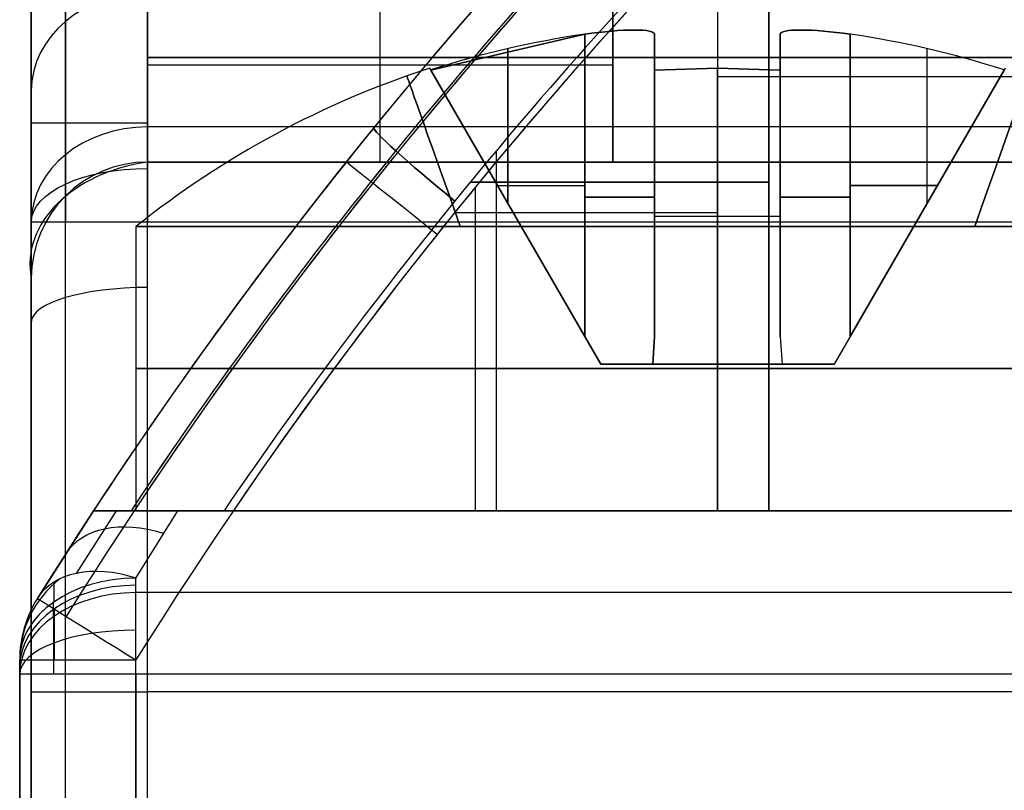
# Model space of a CAD drawing. Extents: x -20 to 20, y -20 to 37.2.
# Tile 5 of 10: x -11.6 to -7.3, y 26.8 to 30.1. Entities that reach past the tile are written whole.
import ezdxf

# ---------------------------------------------------------------- set-up
doc = ezdxf.new("R2010")
doc.units = 0
doc.layers.add('DEFAULT', color=7, linetype='CONTINUOUS')

msp = doc.modelspace()

# ---------------------------------------------------------------- linework, layer by layer
at = {"layer": 'DEFAULT'}
for p, q in [((-11.5, 32.5, -12.1), (-11.5, 29, -12.1)), ((-11, 29.5, -11.6), (-11, 32.5, -11.6)), ((-10, 29.5, -11.6), (-10, 32.5, -11.6)), ((-9, 32.5, -11.6), (-9, 29.5, -11.6)), ((-8.3297, 28, 33.9588), (-8.3297, 30.8274, 33.9588)), ((-8.3297, 30.8274, 39.4412), (-8.3297, 28, 39.4412)), ((-8.55, 30.5623, 22.45), (-8.55, 28, 22.45)), ((-11, 30.398, -9.3), (-11, 29.5, -9.3)), ((-9, 29.5, -7.3), (-9, 30.398, -7.3)), ((-9, 29.5, -11.3), (-9, 30.398, -11.3)), ((-11.5, 29, -6.5), (-11.5, 30.3357, -6.5)), ((-11, 30.3357, -7), (-11, 29.5, -7)), ((-10, 29.5, -7), (-10, 30.3357, -7)), ((-9, 29.5, -7), (-9, 30.3357, -7)), ((-9.12, 30.05, 19.97), (-9.7822, 29.8959, 19.97)), ((-9.7822, 29.8959, 19.43), (-9.12, 30.05, 19.43)), ((-9.12, 30.05, 36.97), (-9.7822, 29.8959, 36.97)), ((-9.12, 28.749, 19.43), (-9.12, 30.05, 19.43)), ((-9.12, 30.05, 19.97), (-9.12, 28.749, 19.97)), ((-9.12, 28.749, 36.43), (-9.12, 30.05, 36.43)), ((-9.12, 30.05, 36.97), (-9.12, 28.749, 36.97)), ((-8.82, 30.05, 19.13), (-8.82, 28.749, 19.13)), ((-8.82, 30.05, 19.13), (-8.82, 29.8959, 18.4678)), ((-8.82, 28.749, 20.27), (-8.82, 30.05, 20.27)), ((-8.82, 29.8959, 20.9322), (-8.82, 30.05, 20.27)), ((-8.82, 29.8959, 37.9322), (-8.82, 30.05, 37.27)), ((-8.82, 30.05, 36.13), (-8.82, 29.8959, 35.4678)), ((-8.82, 30.05, 37.27), (-8.82, 28.749, 37.27)), ((-8.28, 30.05, 20.27), (-8.28, 28.749, 20.27)), ((-8.28, 30.05, 20.27), (-8.28, 29.8959, 20.9322)), ((-8.28, 28.749, 19.13), (-8.28, 30.05, 19.13)), ((-8.28, 29.8959, 18.4678), (-8.28, 30.05, 19.13)), ((-8.28, 30.05, 37.27), (-8.28, 28.749, 37.27)), ((-8.28, 30.05, 37.27), (-8.28, 29.8959, 37.9322)), ((-8.28, 28.749, 36.13), (-8.28, 30.05, 36.13)), ((-8.28, 29.8959, 35.4678), (-8.28, 30.05, 36.13)), ((-7.98, 28.749, 19.97), (-7.98, 30.05, 19.97)), ((-7.98, 30.05, 19.43), (-7.98, 28.749, 19.43)), ((-7.98, 28.749, 36.97), (-7.98, 30.05, 36.97)), ((-7.98, 30.05, 36.43), (-7.98, 28.749, 36.43)), ((-9.4511, 29.9878, 19.43), (-9.4511, 29.3225, 19.43)), ((-9.4511, 29.3225, 19.97), (-9.4511, 29.9878, 19.97)), ((-9.4511, 29.9878, 36.43), (-9.4511, 29.3225, 36.43)), ((-9.4511, 29.3225, 36.97), (-9.4511, 29.9878, 36.97)), ((-8.82, 29.3225, 18.7989), (-8.82, 29.9878, 18.7989)), ((-8.82, 29.3225, 20.6011), (-8.82, 29.9878, 20.6011)), ((-8.28, 29.3225, 20.6011), (-8.28, 29.9878, 20.6011)), ((-8.28, 29.3225, 18.7989), (-8.28, 29.9878, 18.7989)), ((-8.28, 29.3225, 37.6011), (-8.28, 29.9878, 37.6011)), ((-8.28, 29.3225, 35.7989), (-8.28, 29.9878, 35.7989)), ((-7.6489, 29.3225, 19.97), (-7.6489, 29.9878, 19.97)), ((-7.6489, 29.3225, 19.43), (-7.6489, 29.9878, 19.43)), ((-7.6489, 29.3225, 36.97), (-7.6489, 29.9878, 36.97)), ((-7.6489, 29.3225, 36.43), (-7.6489, 29.9878, 36.43)), ((-11, 29.9178, -7), (-9, 29.9178, -7)), ((-9.0513, 28.63, 19.7), (-9.7868, 29.904, 19.7)), ((-9.7822, 29.8959, 19.43), (-9.12, 28.749, 19.43)), ((-9.7822, 29.8959, 19.97), (-9.7822, 29.8959, 19.43)), ((-9.12, 28.749, 19.97), (-9.7822, 29.8959, 19.97)), ((-9.7822, 29.8959, 36.97), (-9.7822, 29.8959, 36.43)), ((-9.7822, 29.8959, 36.43), (-9.12, 28.749, 36.43)), ((-9.12, 28.749, 36.97), (-9.7822, 29.8959, 36.97)), ((-8.82, 29.8959, 18.4678), (-8.55, 29.904, 18.4632)), ((-8.55, 29.904, 20.9368), (-8.82, 29.8959, 20.9322)), ((-8.55, 29.904, 37.9368), (-8.82, 29.8959, 37.9322)), ((-8.82, 29.8959, 35.4678), (-8.55, 29.904, 35.4632)), ((-8.82, 28.749, 19.13), (-8.82, 29.8959, 18.4678)), ((-8.82, 29.8959, 20.9322), (-8.82, 28.749, 20.27)), ((-8.82, 28.749, 37.27), (-8.82, 29.8959, 37.9322)), ((-8.82, 29.8959, 35.4678), (-8.82, 28.749, 36.13)), ((-8.55, 29.904, 18.4632), (-8.28, 29.8959, 18.4678)), ((-8.28, 29.8959, 20.9322), (-8.55, 29.904, 20.9368)), ((-8.55, 28.63, 20.2013), (-8.55, 29.904, 20.9368)), ((-8.28, 29.8959, 37.9322), (-8.55, 29.904, 37.9368)), ((-8.55, 29.904, 35.4632), (-8.28, 29.8959, 35.4678)), ((-8.55, 28.63, 37.2013), (-8.55, 29.904, 37.9368)), ((-8.55, 29.904, 35.4632), (-8.55, 28.63, 36.1987)), ((-8.28, 29.8959, 20.9322), (-8.28, 28.749, 20.27)), ((-8.28, 29.8959, 18.4678), (-8.28, 28.749, 19.13)), ((-8.28, 28.749, 37.27), (-8.28, 29.8959, 37.9322)), ((-8.28, 29.8959, 35.4678), (-8.28, 28.749, 36.13)), ((-7.3132, 29.904, 19.7), (-8.0487, 28.63, 19.7)), ((-7.3132, 29.904, 36.7), (-8.0487, 28.63, 36.7)), ((-7.3178, 29.8959, 19.97), (-7.98, 28.749, 19.97)), ((-7.98, 28.749, 19.43), (-7.3178, 29.8959, 19.43)), ((-7.3178, 29.8959, 36.97), (-7.98, 28.749, 36.97)), ((-7.98, 28.749, 36.43), (-7.3178, 29.8959, 36.43)), ((-7.3178, 29.8959, 19.43), (-7.3178, 29.8959, 19.97)), ((-7.3178, 29.8959, 36.43), (-7.3178, 29.8959, 36.97)), ((11, 29.6511, -4.512), (-11, 29.6511, -4.512)), ((-9.5005, 28, 39.5353), (-9.5005, 29.5489, 39.5353)), ((-9.5005, 28, 33.8647), (-9.5005, 29.5489, 33.8647)), ((-11, 29.5, -7), (-11, 29.5, -11.6)), ((-9, 29.5, -11.6), (-11, 29.5, -11.6)), ((-11, 29.5, -7), (-9, 29.5, -7)), ((-10.25, 29.5, -9.3), (-11, 29.5, -9.3)), ((-8.85, 29.5, -11.5951), (-8.85, 29.5, -10.5411)), ((-8.85, 29.5, -8.0589), (-8.85, 29.5, -7.0049)), ((-6.7, 29.5, -9.3), (-7.75, 29.5, -9.3)), ((-8.3297, 29.4137, 39.4412), (-9.6126, 29.4137, 39.5443)), ((-9.6126, 29.4137, 33.8557), (-8.3297, 29.4137, 33.9588)), ((-9.5906, 28, 22.45), (-9.5906, 29.3918, 22.45)), ((-9.4956, 29.3995, 19.43), (-9.12, 29.3995, 19.43)), ((-9.4956, 29.3995, 19.97), (-9.12, 29.3995, 19.97)), ((-9.4956, 29.3995, 36.43), (-9.12, 29.3995, 36.43)), ((-9.4956, 29.3995, 36.97), (-9.12, 29.3995, 36.97)), ((-8.82, 29.3995, 19.13), (-8.82, 29.3995, 18.7544)), ((-8.82, 29.3995, 20.6456), (-8.82, 29.3995, 20.27)), ((-8.28, 29.3995, 20.27), (-8.28, 29.3995, 20.6456)), ((-8.28, 29.3995, 18.7544), (-8.28, 29.3995, 19.13)), ((-8.28, 29.3995, 37.27), (-8.28, 29.3995, 37.6456)), ((-8.28, 29.3995, 35.7544), (-8.28, 29.3995, 36.13)), ((-7.6044, 29.3995, 19.97), (-7.98, 29.3995, 19.97)), ((-7.98, 29.3995, 19.43), (-7.6044, 29.3995, 19.43)), ((-7.6044, 29.3995, 36.97), (-7.98, 29.3995, 36.97)), ((-7.98, 29.3995, 36.43), (-7.6044, 29.3995, 36.43)), ((-8.55, 29.2811, 22.45), (-9.6807, 29.2811, 22.45)), ((-9.4198, 29.2683, 19.43), (-9.4198, 29.2683, 19.97)), ((-8.82, 29.267, 20.5691), (-8.28, 29.267, 20.5691)), ((-8.82, 29.267, 37.5691), (-8.28, 29.267, 37.5691)), ((-8.82, 29.267, 35.8309), (-8.28, 29.267, 35.8309)), ((-7.6802, 29.2683, 19.43), (-7.6802, 29.2683, 19.97)), ((-7.6802, 29.2683, 36.43), (-7.6802, 29.2683, 36.97)), ((-11.5, 29.2423, -4.8), (-11.5, 25.2, -4.8)), ((-11.05, 29.2225, 19.7), (-11.05, 28, 19.7)), ((-11.05, 29.2225, 36.7), (-11.05, 28, 36.7)), ((-11, 25.2, -4.3), (-11, 29.2423, -4.3)), ((-11, 29.2423, -4.3), (11, 29.2423, -4.3)), ((-8.55, 29.2225, 22.2), (-8.55, 28, 22.2)), ((-8.55, 28, 17.2), (-8.55, 29.2225, 17.2)), ((-8.55, 29.2225, 39.2), (-8.55, 28, 39.2)), ((-8.55, 28, 34.2), (-8.55, 29.2225, 34.2)), ((-11.5, 29, -12.1), (-11.5, 29, -6.5)), ((-11.5, 25.2, -11.2644), (-11.5, 29, -11.2644)), ((-11.5, 28.85, -16.6667), (-11.5, 28.85, -4.8)), ((-9.12, 28.749, 19.97), (-9.0513, 28.63, 19.978)), ((-9.12, 28.749, 19.43), (-9.0513, 28.63, 19.422)), ((-9.0513, 28.63, 36.978), (-9.12, 28.749, 36.97)), ((-8.828, 28.63, 19.1987), (-8.82, 28.749, 19.13)), ((-8.82, 28.749, 20.27), (-8.828, 28.63, 20.2013)), ((-8.82, 28.749, 37.27), (-8.828, 28.63, 37.2013)), ((-8.82, 28.749, 36.13), (-8.828, 28.63, 36.1987)), ((-8.28, 28.749, 20.27), (-8.272, 28.63, 20.2013)), ((-8.28, 28.749, 19.13), (-8.272, 28.63, 19.1987)), ((-8.28, 28.749, 37.27), (-8.272, 28.63, 37.2013)), ((-8.28, 28.749, 36.13), (-8.272, 28.63, 36.1987)), ((-7.98, 28.749, 19.43), (-8.0487, 28.63, 19.422)), ((-7.98, 28.749, 19.97), (-8.0487, 28.63, 19.978)), ((-7.98, 28.749, 36.43), (-8.0487, 28.63, 36.422)), ((-7.98, 28.749, 36.97), (-8.0487, 28.63, 36.978)), ((-9.0513, 28.63, 19.978), (-9.0513, 28.63, 19.422)), ((-8.272, 28.63, 20.2013), (-8.828, 28.63, 20.2013)), ((-8.272, 28.63, 37.2013), (-8.828, 28.63, 37.2013)), ((-8.828, 28.63, 36.1987), (-8.272, 28.63, 36.1987)), ((-8.0487, 28.63, 19.422), (-8.0487, 28.63, 19.978)), ((-8.0487, 28.63, 36.422), (-8.0487, 28.63, 36.978)), ((-11.2325, 28, 16.4368), (-11.4741, 27.6225, 16.0606)), ((-11.3058, 27.7303, 15.8466), (-11.1339, 28, 16.1197)), ((-11.2325, 28, 40.1425), (-11.2325, 28, 33.2575)), ((-11.2325, 28, 22.95), (-11.2325, 28, 16.4368)), ((-11.2325, 28, 19.4751), (-9.9826, 28, 19.4751)), ((-11.2325, 28, 36.7), (-10, 28, 36.7)), ((-11.05, 27.7103, 15.7061), (-10.8703, 28, 16.0003)), ((-10.8703, 28, 16.0003), (-5.3, 28, 16.0003)), ((-8.3297, 28, 39.4412), (-10.6713, 28, 39.6294)), ((-10.6713, 28, 33.7706), (-8.3297, 28, 33.9588)), ((-8.55, 28, 22.45), (-10.6312, 28, 22.45)), ((-8.5163, 28, 39.4562), (-8.5163, 28, 38.1496)), ((-8.5163, 28, 35.2504), (-8.5163, 28, 33.9438)), ((-8.2663, 28, 22.4353), (-8.2663, 28, 21.1222)), ((-8.2663, 28, 18.2778), (-8.2663, 28, 16.0003)), ((17.95, 27.6475, 15.6439), (-11.05, 27.6475, 15.6439)), ((-11.4741, 27.6225, 16.0606), (-11.4741, 27.6225, 43)), ((-11.55, 27.3577, 43), (-11.55, 20, 43)), ((-11.55, 27.3577, 16.0606), (-11.55, 27.3577, 43)), ((-11.55, 20, 29.5), (-11.55, 27.3577, 29.5)), ((-11.05, 20, 43.5), (-11.05, 27.3577, 43.5)), ((-11.55, 20, 16), (-11.55, 27.2965, 16)), ((17.95, 27.2965, 15.5), (-11.05, 27.2965, 15.5)), ((-11.05, 27.2965, 15.5), (-11.05, 20, 15.5)), ((11, 27.2212, -4.3), (-11, 27.2212, -4.3))]:
    msp.add_line(p, q, dxfattribs=at)
for centre, radius, start, end in [((5.491, 17.0309, 29.5303), 20, 127.06102, 148.02279), ((5.491, 17.0309, 43), 20, 127.50607, 148.02279), ((5.491, 17.0309, 43.3536), 19.8536, 127.50607, 148.02279), ((5.491, 17.0309, 43.5), 19.5, 127.50607, 148.02279), ((5.491, 17.0309, 22.95), 20, 136.05891, 146.7388), ((5.491, 17.0309, 22.5964), 19.8536, 136.05891, 146.46112), ((5.491, 17.0309, 22.45), 19.5, 136.05891, 145.76977), ((-8.55, 26.1, 36.43), 3.9909, 98.2114, 107.9836), ((-8.55, 26.1, 19.43), 3.9909, 72.0164, 81.7886), ((-8.55, 26.1, 19.97), 3.9909, 72.0164, 81.7886), ((-8.55, 26.1, 36.43), 3.9909, 72.0164, 81.7886), ((-8.55, 26.1, 36.97), 3.9909, 72.0164, 81.7886), ((-8.55, 26.1, 19.7), 4, 108.0115, 128.6822), ((-8.55, 26.1, 36.7), 4, 108.0115, 128.6822), ((-11, 29, -9.3), 0.5, 90, 180), ((-11.05, 27.3577, 43), 0.5, 148.0228, 180), ((-11.05, 27.3577, 16.0606), 0.5, 148.0228, 180), ((-11.05, 27.3577, 29.5303), 0.5, 148.0228, 180)]:
    msp.add_arc(centre, radius, start, end, dxfattribs=at)
at = {"layer": 'DEFAULT', "extrusion": (1, 1.77132e-14, -3.14386e-14)}
msp.add_arc((-0.288, 76.6715, -11), 98.2806, 285.062213, 289.592118, dxfattribs=at)
at = {"layer": 'DEFAULT', "extrusion": (1, 1.85313e-14, -3.0846e-14)}
msp.add_arc((-0.288, 76.6715, -11.3536), 98.1341, 285.07604, 289.592118, dxfattribs=at)
at = {"layer": 'DEFAULT', "extrusion": (1, 7.53763e-15, 2.35505e-15)}
msp.add_arc((-0.288, 76.6715, -11.5), 97.7806, 285.109525, 289.592118, dxfattribs=at)
at = {"layer": 'DEFAULT', "extrusion": (-0.078128, 1.31515e-11, 0.996943)}
msp.add_arc((-16.9894, 8.1313, 34.0334), 20.0291, 224.88255, 236.65154, dxfattribs=at)
at = {"layer": 'DEFAULT', "extrusion": (0.078128, -1.53466e-11, 0.996943)}
msp.add_arc((16.9894, -2.3967, 39.1422), 20.0291, 44.88255, 56.65154, dxfattribs=at)
at = {"layer": 'DEFAULT', "extrusion": (-0.079422, -6.42629e-06, 0.996841)}
msp.add_arc((-16.9868, 8.1914, 34.3762), 19.8853, 224.90365, 236.36612, dxfattribs=at)
at = {"layer": 'DEFAULT', "extrusion": (0.079422, 6.4263e-06, 0.996841)}
msp.add_arc((16.9868, -2.3618, 38.792), 19.8853, 44.90365, 56.36611, dxfattribs=at)
at = {"layer": 'DEFAULT', "extrusion": (0.080119, 7.81547e-12, 0.996785)}
msp.add_arc((16.9866, -2.3192, 38.647), 19.5323, 44.8783, 55.67726, dxfattribs=at)
at = {"layer": 'DEFAULT', "extrusion": (-0.080119, -7.77919e-12, 0.996785)}
msp.add_arc((-16.9866, 8.1999, 34.517), 19.5323, 224.8783, 235.67726, dxfattribs=at)
at = {"layer": 'DEFAULT', "extrusion": (1, 2.77201e-13, 1.74188e-13)}
msp.add_arc((9.6667, -18.5917, -11), 24.4461, 30.32823, 35.16589, dxfattribs=at)
at = {"layer": 'DEFAULT', "extrusion": (1, 2.81086e-15, -4.37047e-15)}
msp.add_arc((9.6667, -18.5917, -11.3536), 24.2997, 30.32823, 35.16589, dxfattribs=at)
at = {"layer": 'DEFAULT', "extrusion": (1, -1.38149e-13, -9.30302e-14)}
msp.add_arc((9.6667, -18.5917, -11.5), 23.9461, 30.32823, 35.16589, dxfattribs=at)
at = {"layer": 'DEFAULT', "extrusion": (-9.04606e-16, -0.540931, 0.841067)}
msp.add_arc((-11, 22.0196, -20.8658), 0.5, 90, 180, dxfattribs=at)
at = {"layer": 'DEFAULT', "extrusion": (0.942609, 0.333898, -1.08868e-16)}
msp.add_arc((27.4569, 19.7, 0.6554), 4, 325.9094, 34.0906, dxfattribs=at)
at = {"layer": 'DEFAULT', "extrusion": (0.942609, 0.333898, 2.13163e-15)}
msp.add_arc((27.4569, 36.7, 0.6554), 4, 325.9094, 34.0906, dxfattribs=at)
at = {"layer": 'DEFAULT', "extrusion": (-0.141083, 0.979893, -0.141083)}
msp.add_arc((4.7433, 23.3195, 27.9912), 0.2958, 89.753, 181.4107, dxfattribs=at)
at = {"layer": 'DEFAULT', "extrusion": (-0.141083, 0.979893, 0.141083)}
for centre in [(4.7433, 15.6864, 33.5499), (4.7433, 32.5163, 35.9483)]:
    msp.add_arc(centre, 0.2958, 178.5893, 270.247, dxfattribs=at)
at = {"layer": 'DEFAULT', "extrusion": (-0.141162, 0.979871, -0.141162)}
msp.add_arc((4.7411, 40.1513, 25.59), 0.2961, 89.8156, 181.3494, dxfattribs=at)
at = {"layer": 'DEFAULT', "extrusion": (0.141083, 0.979893, 0.141083)}
for centre in [(12.1822, 16.0302, 31.1373), (12.1822, 32.8601, 33.5358)]:
    msp.add_arc(centre, 0.2958, 269.753, 1.4107, dxfattribs=at)
at = {"layer": 'DEFAULT', "extrusion": (0.141083, 0.979893, -0.141083)}
for centre in [(12.1822, 22.9757, 25.5787), (12.1822, 39.8057, 23.1803)]:
    msp.add_arc(centre, 0.2958, 358.5893, 90.247, dxfattribs=at)
at = {"layer": 'DEFAULT', "extrusion": (0.942609, -0.333898, -2.64549e-16)}
msp.add_arc((21.7473, 19.7, -16.774), 4, 325.9094, 34.0906, dxfattribs=at)
at = {"layer": 'DEFAULT', "extrusion": (0.942609, -0.333898, -8.2845e-16)}
msp.add_arc((21.7473, 36.7, -16.774), 4, 325.9094, 34.0906, dxfattribs=at)
at = {"layer": 'DEFAULT', "extrusion": (-8.88178e-15, 1, 0)}
for centre, radius, start, end in [((9, -9.3, 29.949), 2, 360, 180), ((9, -9.3, 29.949), 2, 180, 0), ((11, -6.5, 29.6678), 0.5, 270, 0), ((11, -4.8, 27.2212), 0.5, 0, 90)]:
    msp.add_arc(centre, radius, start, end, dxfattribs=at)
at = {"layer": 'DEFAULT', "extrusion": (1, 0, 0)}
for centre, radius, start, end in [((26.1, 19.7, -8.55), 4, 321.3178, 341.9886), ((26.1, 36.7, -8.55), 4, 321.3178, 341.9886), ((26.1, 36.7, -8.55), 4, 18.0114, 38.6822), ((13.606, 29.886, -11.55), 19.5, 314.59377, 314.84699)]:
    msp.add_arc(centre, radius, start, end, dxfattribs=at)
at = {"layer": 'DEFAULT', "extrusion": (1, -1.29154e-14, -5.56156e-15)}
msp.add_arc((26.1, 19.7, -8.55), 4, 18.0114, 38.6822, dxfattribs=at)
at = {"layer": 'DEFAULT', "extrusion": (0, 1, 0)}
for centre, radius, start, end in [((8.55, 19.7, 29.8681), 2.75, 90, 180), ((9.12, 19.13, 29.3489), 0.3, 90, 180), ((9.12, 20.27, 29.3489), 0.3, 180, 270), ((9.12, 37.27, 29.3489), 0.3, 180, 270), ((7.98, 20.27, 29.3489), 0.3, 270, 0), ((7.98, 19.13, 29.3489), 0.3, 0, 90), ((7.98, 37.27, 29.3489), 0.3, 270, 0), ((7.98, 36.13, 29.3489), 0.3, 0, 90), ((8.55, 19.7, 29.2225), 2.5, 270, 90), ((8.55, 36.7, 29.2225), 2.5, 270, 90), ((8.55, 19.7, 29.2225), 2.5, 90, 270), ((9.12, 19.13, 28.63), 0.3, 103.2392, 166.7608), ((9.12, 20.27, 28.63), 0.3, 193.2392, 256.7608), ((7.98, 20.27, 28.63), 0.3, 283.2392, 346.7608), ((7.98, 19.13, 28.63), 0.3, 13.2392, 76.7608), ((8.55, 19.7, 28.6112), 2.5, 270, 90), ((8.55, 36.7, 28.6112), 2.5, 270, 90), ((8.55, 19.7, 28.6112), 2.5, 90, 270), ((8.55, 36.7, 28.6112), 2.5, 90, 270), ((8.55, 36.7, 28), 2.5, 270, 90), ((8.55, 19.7, 28), 2.5, 270, 90), ((8.55, 36.7, 28), 1.45, 270, 90), ((8.55, 19.7, 28), 2.5, 90, 270), ((8.55, 36.7, 28), 2.5, 90, 270), ((8.55, 19.7, 28), 1.45, 90, 270), ((8.55, 36.7, 28), 2.75, 94.5954, 265.4046), ((11.05, 43, 27.3577), 0.5, 0, 90)]:
    msp.add_arc(centre, radius, start, end, dxfattribs=at)
at = {"layer": 'DEFAULT', "extrusion": (-1.08553e-13, -0.575946, 0.817488)}
msp.add_arc((-11, 21.1407, -20.7659), 0.5, 90, 180, dxfattribs=at)
at = {"layer": 'DEFAULT', "extrusion": (1, 3.09751e-14, 3.45797e-14)}
msp.add_arc((29.2423, -4.8, -11), 0.5, 35.1659, 90, dxfattribs=at)
at = {"layer": 'DEFAULT', "extrusion": (0.629995, 0.774944, 0.050675)}
msp.add_arc((25.9823, 32.4639, 18.3482), 0.5, 0.0011, 86.4337, dxfattribs=at)
at = {"layer": 'DEFAULT', "extrusion": (0.629995, 0.774944, -0.050675)}
msp.add_arc((25.9823, 40.8418, 14.6286), 0.5, 273.5663, 359.9989, dxfattribs=at)
at = {"layer": 'DEFAULT', "extrusion": (1, 2.05972e-14, 3.9707e-14)}
msp.add_arc((29.2423, -4.8, -11.3536), 0.3536, 35.1659, 90, dxfattribs=at)
at = {"layer": 'DEFAULT', "extrusion": (-3.30739e-07, 0.707107, 0.707107)}
msp.add_arc((10.8713, -25.1881, 15.9099), 0.6345, 281.7033, 7.7679, dxfattribs=at)
at = {"layer": 'DEFAULT', "extrusion": (-3.30742e-07, -0.707107, 0.707107)}
msp.add_arc((-10.8713, 12.0359, -29.0621), 0.6345, 101.7034, 187.7679, dxfattribs=at)
at = {"layer": 'DEFAULT', "extrusion": (-7.37087e-15, 0.887678, -0.460464)}
msp.add_arc((11, 9.2042, 28.168), 0.5, 0, 90, dxfattribs=at)
at = {"layer": 'DEFAULT', "extrusion": (-8.88178e-15, 1, -7.88861e-30)}
msp.add_arc((9, -9.3, 29.5), 2, 0, 180, dxfattribs=at)
at = {"layer": 'DEFAULT', "extrusion": (-9.76996e-15, 1, -7.5623e-30)}
msp.add_arc((9, -9.3, 29.5), 2, 180, 360, dxfattribs=at)
at = {"layer": 'DEFAULT', "extrusion": (-8.52651e-15, 1, 3.33215e-29)}
msp.add_arc((9, -9.3, 29.5), 1.25, 360, 180, dxfattribs=at)
at = {"layer": 'DEFAULT', "extrusion": (-8.52651e-15, 1, 3.18069e-28)}
msp.add_arc((9, -9.3, 29.5), 1.25, 180, 0, dxfattribs=at)
at = {"layer": 'DEFAULT', "extrusion": (0.623458, 0.781857, 4.84467e-14)}
msp.add_arc((25.8248, 22.95, 16.7391), 0.5, 270, 0, dxfattribs=at)
at = {"layer": 'DEFAULT', "extrusion": (-9.26795e-15, 1, 7.15791e-30)}
msp.add_arc((9, -9.3, 29.5), 2.3, 90, 270, dxfattribs=at)
at = {"layer": 'DEFAULT', "extrusion": (-2.84217e-14, 1, 2.84217e-14)}
msp.add_arc((11, -4.8, 29.2423), 0.5, 0, 90, dxfattribs=at)
at = {"layer": 'DEFAULT', "extrusion": (3.43847e-30, 1, 1.22159e-45)}
msp.add_arc((8.55, 36.7, 29.2225), 2.5, 90, 270, dxfattribs=at)
at = {"layer": 'DEFAULT', "extrusion": (-2.18613e-14, 0.95469, 0.297601)}
msp.add_arc((11, -24.4973, 22.5426), 0.5, 270, 0, dxfattribs=at)
at = {"layer": 'DEFAULT', "extrusion": (-7.67674e-15, 1, 2.35852e-14)}
msp.add_arc((9.12, 37.27, 28.63), 0.3, 193.2392, 256.7608, dxfattribs=at)
at = {"layer": 'DEFAULT', "extrusion": (4.89424e-15, 1, 2.08027e-14)}
msp.add_arc((7.98, 37.27, 28.63), 0.3, 283.2392, 346.7608, dxfattribs=at)
at = {"layer": 'DEFAULT', "extrusion": (1.11375e-15, 1, -3.29307e-14)}
msp.add_arc((7.98, 36.13, 28.63), 0.3, 13.2392, 76.7608, dxfattribs=at)
at = {"layer": 'DEFAULT', "extrusion": (-2.07384e-08, 1, 2.4987e-08)}
msp.add_arc((10.8544, 16.382, 28), 0.3821, 272.3825, 8.2345, dxfattribs=at)
at = {"layer": 'DEFAULT', "extrusion": (1.34377e-12, 1, -1.09828e-12)}
msp.add_arc((10.6755, 23.0084, 28), 0.5601, 265.471, 354.0189, dxfattribs=at)
at = {"layer": 'DEFAULT', "extrusion": (1.58627e-05, 1, -1.73681e-05)}
msp.add_arc((10.6684, 33.204, 27.9992), 0.5672, 5.4661, 89.6625, dxfattribs=at)
at = {"layer": 'DEFAULT', "extrusion": (-8.92241e-09, 1, 8.15748e-09)}
msp.add_arc((10.6662, 40.1984, 28), 0.5691, 270.5105, 354.3609, dxfattribs=at)
at = {"layer": 'DEFAULT', "extrusion": (-8.9224e-09, 1, -8.15749e-09)}
msp.add_arc((10.6664, 33.2017, 28), 0.5689, 5.6252, 89.5035, dxfattribs=at)
at = {"layer": 'DEFAULT', "extrusion": (2.01272e-05, 1, 2.20324e-05)}
msp.add_arc((10.6685, 40.196, 28.0007), 0.5672, 270.3425, 354.5288, dxfattribs=at)
at = {"layer": 'DEFAULT', "extrusion": (-2.45015e-15, 1, 0)}
for centre, start, end in [((8.55, 19.7, 28), 270, 90), ((8.55, 36.7, 28), 90, 270)]:
    msp.add_arc(centre, 1.45, start, end, dxfattribs=at)
at = {"layer": 'DEFAULT', "extrusion": (1.2919e-15, 1, 1.2919e-15)}
msp.add_arc((8.55, 19.7, 28), 2.75, 90, 180, dxfattribs=at)
at = {"layer": 'DEFAULT', "extrusion": (0.408614, 0.638297, 0.652389)}
msp.add_arc((24.0576, 1.0257, 23.715), 0.5, 292.6313, 0, dxfattribs=at)
at = {"layer": 'DEFAULT', "extrusion": (0.404757, 0.64832, 0.644867)}
msp.add_arc((23.8614, 1.0837, 23.621), 0.5, 291.9298, 0, dxfattribs=at)
at = {"layer": 'DEFAULT', "extrusion": (6.10108e-13, 0.708993, 0.705216)}
msp.add_arc((11.05, -7.9062, 30.7226), 0.5, 270, 0, dxfattribs=at)
at = {"layer": 'DEFAULT', "extrusion": (9.92052e-15, 0.383917, 0.923368)}
msp.add_arc((11.05, -19.0953, 25.333), 0.5, 310.935, 0, dxfattribs=at)
at = {"layer": 'DEFAULT', "extrusion": (1, 2.54391e-13, -1.4676e-13)}
msp.add_arc((27.3577, 16.0606, -11.4019), 0.3552, 314.847, 340.8543, dxfattribs=at)
at = {"layer": 'DEFAULT', "extrusion": (1, -1.8746e-11, 1.89013e-11)}
msp.add_arc((13.606, 29.886, -11.05), 20, 314.59377, 314.84699, dxfattribs=at)
at = {"layer": 'DEFAULT', "extrusion": (-3.95347e-15, 0.710549, 0.703647)}
msp.add_arc((11.05, -7.8384, 30.6969), 0.5, 270, 360, dxfattribs=at)
at = {"layer": 'DEFAULT', "extrusion": (-3.16947e-14, 0.712102, 0.702076)}
msp.add_arc((11.05, -7.7706, 30.6711), 0.5, 270, 360, dxfattribs=at)
at = {"layer": 'DEFAULT', "extrusion": (1, -4.16436e-13, 1.00319e-12)}
msp.add_arc((27.2965, 16, -11.05), 0.5, 270, 314.5938, dxfattribs=at)
at = {"layer": 'DEFAULT', "extrusion": (0.529582, 0.848259, -9.28059e-15)}
msp.add_arc((23.8614, 43, 17.3545), 0.5, 0, 90, dxfattribs=at)
at = {"layer": 'DEFAULT', "extrusion": (1, 6.44566e-11, -6.51176e-11)}
msp.add_arc((13.606, 29.886, -11.4052), 19.8519, 314.59377, 314.84699, dxfattribs=at)
at = {"layer": 'DEFAULT', "extrusion": (-3.73553e-14, -0.707107, 0.707107)}
msp.add_arc((-11.05, 49.7504, 11.0608), 0.5, 138.5591, 180, dxfattribs=at)
at = {"layer": 'DEFAULT', "extrusion": (1, 2.97683e-14, 8.59604e-14)}
msp.add_arc((27.3577, 43, -11.4019), 0.3552, 51.7979, 90, dxfattribs=at)
at = {"layer": 'DEFAULT', "extrusion": (1, 2.54949e-14, -6.21727e-14)}
msp.add_arc((27.2965, 16, -11.4036), 0.3536, 270, 314.5938, dxfattribs=at)
at = {"layer": 'DEFAULT', "extrusion": (-1.10563e-14, 0.92523, 0.379406)}
msp.add_arc((11.05, 4.4472, 31.326), 0.5, 270, 360, dxfattribs=at)
at = {"layer": 'DEFAULT', "extrusion": (-4.30479e-42, 1, 5.68434e-14)}
msp.add_arc((11.05, 16, 27.2965), 0.5, 270, 360, dxfattribs=at)

doc.saveas('drawing.dxf')
